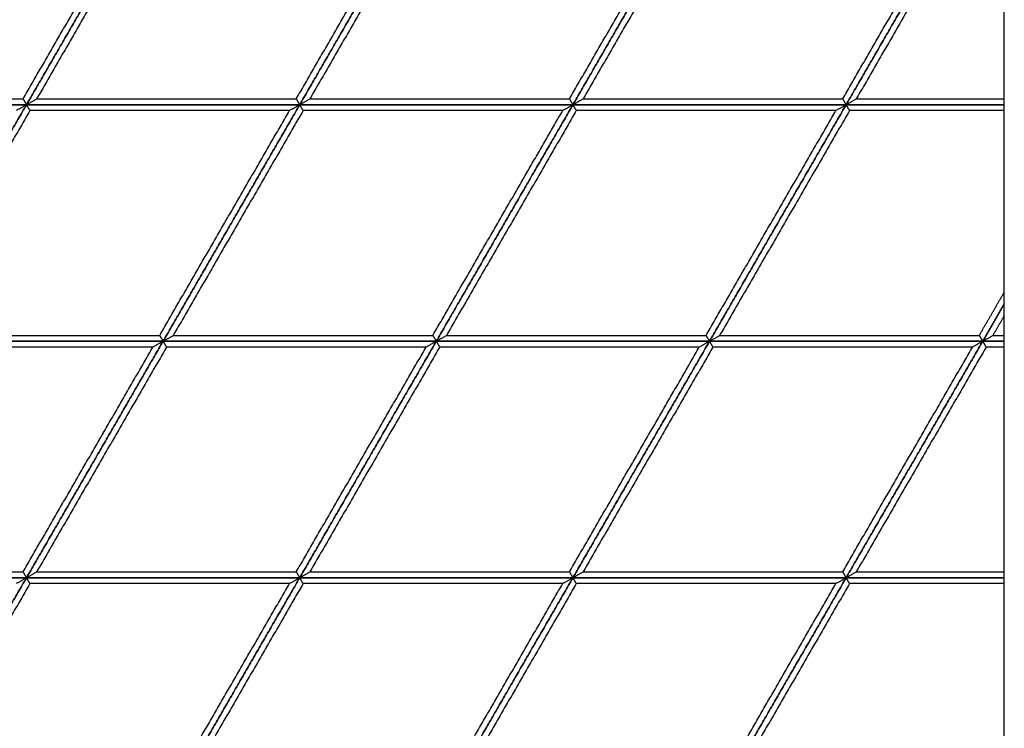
# Model space of a CAD drawing. Header units: millimetres. Extents: x 3130.24 to 3136.88, y 1607.75 to 1610.07.
# Tile 14 of 19: x 3134.57 to 3135.29, y 1608.27 to 1608.79. Entities that reach past the tile are written whole.
import ezdxf

# ---------------------------------------------------------------- set-up
doc = ezdxf.new("R2010")
doc.units = ezdxf.units.MM
doc.layers.add('Make2D', color=7, linetype='Continuous', true_color=0x000000)
doc.layers.add('Make2D$Visible$Curves', color=7, linetype='Continuous', true_color=0x000000)

# ---------------------------------------------------------------- blocks, each defined once
blk = doc.blocks.new('Cissus3')
at = {"layer": 'Make2D'}
blk.add_lwpolyline([(3135.28908, 1607.74874), (3135.28908, 1609.18103), (3133.85678, 1609.18103), (3133.85678, 1607.74874)], close=True, dxfattribs=at)
at = {"layer": 'Make2D$Visible$Curves', "color": 18, "lineweight": -3, "true_color": 0x000000}
for points, degree in [([(3134.67297, 1608.8981), (3134.62295, 1608.81146), (3134.57293, 1608.72481)], 2), ([(3134.57293, 1608.72481), (3134.62295, 1608.81146), (3134.67297, 1608.8981)], 2), ([(3134.87307, 1608.8981), (3134.82304, 1608.81146), (3134.77302, 1608.72481)], 2), ([(3134.77302, 1608.72481), (3134.82304, 1608.81146), (3134.87307, 1608.8981)], 2), ([(3135.07316, 1608.8981), (3135.02314, 1608.81146), (3134.97311, 1608.72481)], 2), ([(3134.97311, 1608.72481), (3135.02314, 1608.81146), (3135.07316, 1608.8981)], 2), ([(3135.27325, 1608.8981), (3135.22323, 1608.81146), (3135.1732, 1608.72481)], 2), ([(3135.1732, 1608.72481), (3135.22323, 1608.81146), (3135.27325, 1608.8981)], 2), ([(3134.57045, 1608.72911), (3134.61799, 1608.81146), (3134.66553, 1608.8938)], 2), ([(3134.67546, 1608.8938), (3134.62791, 1608.81146), (3134.58037, 1608.72911)], 2), ([(3134.77054, 1608.72911), (3134.81808, 1608.81146), (3134.86562, 1608.8938)], 2), ([(3134.87555, 1608.8938), (3134.828, 1608.81146), (3134.78046, 1608.72911)], 2), ([(3134.97063, 1608.72911), (3135.01817, 1608.81146), (3135.06572, 1608.8938)], 2), ([(3135.07564, 1608.8938), (3135.0281, 1608.81146), (3134.98055, 1608.72911)], 2), ([(3135.17072, 1608.72911), (3135.21827, 1608.81146), (3135.26581, 1608.8938)], 2), ([(3135.27573, 1608.8938), (3135.22819, 1608.81146), (3135.18065, 1608.72911)], 2), ([(3134.37284, 1608.72481), (3134.47288, 1608.72481), (3134.57293, 1608.72481)], 2), ([(3134.57293, 1608.72481), (3134.47288, 1608.72481), (3134.37284, 1608.72481)], 2), ([(3134.38028, 1608.72911), (3134.47536, 1608.72911), (3134.57045, 1608.72911)], 2), ([(3134.57293, 1608.72481), (3134.52291, 1608.63817), (3134.47288, 1608.55153)], 2), ([(3134.47288, 1608.55153), (3134.52291, 1608.63817), (3134.57293, 1608.72481)], 2), ([(3134.57293, 1608.72481), (3134.57265, 1608.72465), (3134.5721, 1608.72434), (3134.57127, 1608.72386), (3134.57045, 1608.72338), (3134.56962, 1608.7229), (3134.56879, 1608.72243), (3134.56797, 1608.72195), (3134.56714, 1608.72147), (3134.56631, 1608.72099), (3134.56576, 1608.72068), (3134.56549, 1608.72052)], 3), ([(3134.57045, 1608.72911), (3134.57054, 1608.72895), (3134.57072, 1608.72863), (3134.571, 1608.72816), (3134.57127, 1608.72768), (3134.57155, 1608.7272), (3134.57183, 1608.72672), (3134.5721, 1608.72625), (3134.57238, 1608.72577), (3134.57265, 1608.72529), (3134.57284, 1608.72497), (3134.57293, 1608.72481)], 3), ([(3134.57293, 1608.72481), (3134.5732, 1608.72497), (3134.57376, 1608.72529), (3134.57458, 1608.72577), (3134.57541, 1608.72625), (3134.57624, 1608.72672), (3134.57706, 1608.7272), (3134.57789, 1608.72768), (3134.57872, 1608.72816), (3134.57954, 1608.72863), (3134.5801, 1608.72895), (3134.58037, 1608.72911)], 3), ([(3134.57293, 1608.72481), (3134.67297, 1608.72481), (3134.77302, 1608.72481)], 2), ([(3134.57293, 1608.72481), (3134.57302, 1608.72465), (3134.5732, 1608.72434), (3134.57348, 1608.72386), (3134.57376, 1608.72338), (3134.57403, 1608.7229), (3134.57431, 1608.72243), (3134.57458, 1608.72195), (3134.57486, 1608.72147), (3134.57513, 1608.72099), (3134.57532, 1608.72068), (3134.57541, 1608.72052)], 3), ([(3134.77302, 1608.72481), (3134.67297, 1608.72481), (3134.57293, 1608.72481)], 2), ([(3134.58037, 1608.72911), (3134.67546, 1608.72911), (3134.77054, 1608.72911)], 2), ([(3134.77302, 1608.72481), (3134.723, 1608.63817), (3134.67297, 1608.55153)], 2), ([(3134.67297, 1608.55153), (3134.723, 1608.63817), (3134.77302, 1608.72481)], 2), ([(3134.77302, 1608.72481), (3134.77274, 1608.72465), (3134.77219, 1608.72434), (3134.77137, 1608.72386), (3134.77054, 1608.72338), (3134.76971, 1608.7229), (3134.76889, 1608.72243), (3134.76806, 1608.72195), (3134.76723, 1608.72147), (3134.7664, 1608.72099), (3134.76585, 1608.72068), (3134.76558, 1608.72052)], 3), ([(3134.77054, 1608.72911), (3134.77063, 1608.72895), (3134.77082, 1608.72863), (3134.77109, 1608.72816), (3134.77137, 1608.72768), (3134.77164, 1608.7272), (3134.77192, 1608.72672), (3134.77219, 1608.72625), (3134.77247, 1608.72577), (3134.77274, 1608.72529), (3134.77293, 1608.72497), (3134.77302, 1608.72481)], 3), ([(3134.77302, 1608.72481), (3134.7733, 1608.72497), (3134.77385, 1608.72529), (3134.77467, 1608.72577), (3134.7755, 1608.72625), (3134.77633, 1608.72672), (3134.77715, 1608.7272), (3134.77798, 1608.72768), (3134.77881, 1608.72816), (3134.77964, 1608.72863), (3134.78019, 1608.72895), (3134.78046, 1608.72911)], 3), ([(3134.77302, 1608.72481), (3134.87307, 1608.72481), (3134.97311, 1608.72481)], 2), ([(3134.77302, 1608.72481), (3134.77311, 1608.72465), (3134.7733, 1608.72434), (3134.77357, 1608.72386), (3134.77385, 1608.72338), (3134.77412, 1608.7229), (3134.7744, 1608.72243), (3134.77467, 1608.72195), (3134.77495, 1608.72147), (3134.77523, 1608.72099), (3134.77541, 1608.72068), (3134.7755, 1608.72052)], 3), ([(3134.97311, 1608.72481), (3134.87307, 1608.72481), (3134.77302, 1608.72481)], 2), ([(3134.78046, 1608.72911), (3134.87555, 1608.72911), (3134.97063, 1608.72911)], 2), ([(3134.97311, 1608.72481), (3134.92309, 1608.63817), (3134.87307, 1608.55153)], 2), ([(3134.87307, 1608.55153), (3134.92309, 1608.63817), (3134.97311, 1608.72481)], 2), ([(3134.97311, 1608.72481), (3134.97284, 1608.72465), (3134.97229, 1608.72434), (3134.97146, 1608.72386), (3134.97063, 1608.72338), (3134.9698, 1608.7229), (3134.96898, 1608.72243), (3134.96815, 1608.72195), (3134.96732, 1608.72147), (3134.9665, 1608.72099), (3134.96595, 1608.72068), (3134.96567, 1608.72052)], 3), ([(3134.97063, 1608.72911), (3134.97072, 1608.72895), (3134.97091, 1608.72863), (3134.97118, 1608.72816), (3134.97146, 1608.72768), (3134.97173, 1608.7272), (3134.97201, 1608.72672), (3134.97229, 1608.72625), (3134.97256, 1608.72577), (3134.97284, 1608.72529), (3134.97302, 1608.72497), (3134.97311, 1608.72481)], 3), ([(3134.97311, 1608.72481), (3134.97339, 1608.72497), (3134.97394, 1608.72529), (3134.97477, 1608.72577), (3134.97559, 1608.72625), (3134.97642, 1608.72672), (3134.97725, 1608.7272), (3134.97807, 1608.72768), (3134.9789, 1608.72816), (3134.97973, 1608.72863), (3134.98028, 1608.72895), (3134.98055, 1608.72911)], 3), ([(3134.97311, 1608.72481), (3135.07316, 1608.72481), (3135.1732, 1608.72481)], 2), ([(3134.97311, 1608.72481), (3134.9732, 1608.72465), (3134.97339, 1608.72434), (3134.97366, 1608.72386), (3134.97394, 1608.72338), (3134.97421, 1608.7229), (3134.97449, 1608.72243), (3134.97477, 1608.72195), (3134.97504, 1608.72147), (3134.97532, 1608.72099), (3134.9755, 1608.72068), (3134.97559, 1608.72052)], 3), ([(3135.1732, 1608.72481), (3135.07316, 1608.72481), (3134.97311, 1608.72481)], 2), ([(3134.98055, 1608.72911), (3135.07564, 1608.72911), (3135.17072, 1608.72911)], 2), ([(3135.1732, 1608.72481), (3135.12318, 1608.63817), (3135.07316, 1608.55153)], 2), ([(3135.07316, 1608.55153), (3135.12318, 1608.63817), (3135.1732, 1608.72481)], 2), ([(3135.1732, 1608.72481), (3135.17293, 1608.72465), (3135.17238, 1608.72434), (3135.17155, 1608.72386), (3135.17072, 1608.72338), (3135.1699, 1608.7229), (3135.16907, 1608.72243), (3135.16824, 1608.72195), (3135.16742, 1608.72147), (3135.16659, 1608.72099), (3135.16604, 1608.72068), (3135.16576, 1608.72052)], 3), ([(3135.17072, 1608.72911), (3135.17081, 1608.72895), (3135.171, 1608.72863), (3135.17127, 1608.72816), (3135.17155, 1608.72768), (3135.17183, 1608.7272), (3135.1721, 1608.72672), (3135.17238, 1608.72625), (3135.17265, 1608.72577), (3135.17293, 1608.72529), (3135.17311, 1608.72497), (3135.1732, 1608.72481)], 3), ([(3135.1732, 1608.72481), (3135.17348, 1608.72497), (3135.17403, 1608.72529), (3135.17486, 1608.72577), (3135.17568, 1608.72625), (3135.17651, 1608.72672), (3135.17734, 1608.7272), (3135.17817, 1608.72768), (3135.17899, 1608.72816), (3135.17982, 1608.72863), (3135.18037, 1608.72895), (3135.18065, 1608.72911)], 3), ([(3135.1732, 1608.72481), (3135.1733, 1608.72465), (3135.17348, 1608.72434), (3135.17376, 1608.72386), (3135.17403, 1608.72338), (3135.17431, 1608.7229), (3135.17458, 1608.72243), (3135.17486, 1608.72195), (3135.17513, 1608.72147), (3135.17541, 1608.72099), (3135.17559, 1608.72068), (3135.17568, 1608.72052)], 3), ([(3135.1732, 1608.72481), (3135.23114, 1608.72481), (3135.28908, 1608.72481)], 2), ([(3135.28908, 1608.72481), (3135.23114, 1608.72481), (3135.1732, 1608.72481)], 2), ([(3135.18065, 1608.72911), (3135.23486, 1608.72911), (3135.28908, 1608.72911)], 2), ([(3134.57541, 1608.72052), (3134.52787, 1608.63817), (3134.48032, 1608.55583)], 2), ([(3134.76558, 1608.72052), (3134.67049, 1608.72052), (3134.57541, 1608.72052)], 2), ([(3134.67049, 1608.55583), (3134.71804, 1608.63817), (3134.76558, 1608.72052)], 2), ([(3134.7755, 1608.72052), (3134.72796, 1608.63817), (3134.68042, 1608.55583)], 2), ([(3134.96567, 1608.72052), (3134.87059, 1608.72052), (3134.7755, 1608.72052)], 2), ([(3134.87059, 1608.55583), (3134.91813, 1608.63817), (3134.96567, 1608.72052)], 2), ([(3134.97559, 1608.72052), (3134.92805, 1608.63817), (3134.88051, 1608.55583)], 2), ([(3135.16576, 1608.72052), (3135.07068, 1608.72052), (3134.97559, 1608.72052)], 2), ([(3135.07068, 1608.55583), (3135.11822, 1608.63817), (3135.16576, 1608.72052)], 2), ([(3135.17568, 1608.72052), (3135.12814, 1608.63817), (3135.0806, 1608.55583)], 2), ([(3135.28908, 1608.72052), (3135.23238, 1608.72052), (3135.17568, 1608.72052)], 2), ([(3135.27077, 1608.55583), (3135.27992, 1608.57168), (3135.28908, 1608.58754)], 2), ([(3135.28908, 1608.57894), (3135.28116, 1608.56524), (3135.27325, 1608.55153)], 2), ([(3135.27325, 1608.55153), (3135.28116, 1608.56524), (3135.28908, 1608.57894)], 2), ([(3135.28908, 1608.57035), (3135.28488, 1608.56309), (3135.28069, 1608.55583)], 2), ([(3134.67297, 1608.55153), (3134.57293, 1608.55153), (3134.47288, 1608.55153)], 2), ([(3134.47288, 1608.55153), (3134.57293, 1608.55153), (3134.67297, 1608.55153)], 2), ([(3134.48032, 1608.55583), (3134.57541, 1608.55583), (3134.67049, 1608.55583)], 2), ([(3134.67297, 1608.55153), (3134.62295, 1608.46489), (3134.57293, 1608.37824)], 2), ([(3134.57293, 1608.37824), (3134.62295, 1608.46489), (3134.67297, 1608.55153)], 2), ([(3134.67297, 1608.55153), (3134.6727, 1608.55137), (3134.67215, 1608.55105), (3134.67132, 1608.55057), (3134.67049, 1608.5501), (3134.66967, 1608.54962), (3134.66884, 1608.54914), (3134.66801, 1608.54866), (3134.66719, 1608.54819), (3134.66636, 1608.54771), (3134.66581, 1608.54739), (3134.66553, 1608.54723)], 3), ([(3134.67049, 1608.55583), (3134.67059, 1608.55567), (3134.67077, 1608.55535), (3134.67104, 1608.55487), (3134.67132, 1608.55439), (3134.6716, 1608.55392), (3134.67187, 1608.55344), (3134.67215, 1608.55296), (3134.67242, 1608.55248), (3134.6727, 1608.55201), (3134.67288, 1608.55169), (3134.67297, 1608.55153)], 3), ([(3134.67297, 1608.55153), (3134.67325, 1608.55169), (3134.6738, 1608.55201), (3134.67463, 1608.55248), (3134.67546, 1608.55296), (3134.67628, 1608.55344), (3134.67711, 1608.55392), (3134.67794, 1608.55439), (3134.67876, 1608.55487), (3134.67959, 1608.55535), (3134.68014, 1608.55567), (3134.68042, 1608.55583)], 3), ([(3134.67297, 1608.55153), (3134.67307, 1608.55137), (3134.67325, 1608.55105), (3134.67353, 1608.55057), (3134.6738, 1608.5501), (3134.67408, 1608.54962), (3134.67435, 1608.54914), (3134.67463, 1608.54866), (3134.6749, 1608.54819), (3134.67518, 1608.54771), (3134.67536, 1608.54739), (3134.67546, 1608.54723)], 3), ([(3134.87307, 1608.55153), (3134.77302, 1608.55153), (3134.67297, 1608.55153)], 2), ([(3134.67297, 1608.55153), (3134.77302, 1608.55153), (3134.87307, 1608.55153)], 2), ([(3134.68042, 1608.55583), (3134.7755, 1608.55583), (3134.87059, 1608.55583)], 2), ([(3134.87307, 1608.55153), (3134.82304, 1608.46489), (3134.77302, 1608.37824)], 2), ([(3134.77302, 1608.37824), (3134.82304, 1608.46489), (3134.87307, 1608.55153)], 2), ([(3134.87307, 1608.55153), (3134.87279, 1608.55137), (3134.87224, 1608.55105), (3134.87141, 1608.55057), (3134.87059, 1608.5501), (3134.86976, 1608.54962), (3134.86893, 1608.54914), (3134.8681, 1608.54866), (3134.86728, 1608.54819), (3134.86645, 1608.54771), (3134.8659, 1608.54739), (3134.86562, 1608.54723)], 3), ([(3134.87059, 1608.55583), (3134.87068, 1608.55567), (3134.87086, 1608.55535), (3134.87114, 1608.55487), (3134.87141, 1608.55439), (3134.87169, 1608.55392), (3134.87196, 1608.55344), (3134.87224, 1608.55296), (3134.87251, 1608.55248), (3134.87279, 1608.55201), (3134.87297, 1608.55169), (3134.87307, 1608.55153)], 3), ([(3134.87307, 1608.55153), (3134.87334, 1608.55169), (3134.87389, 1608.55201), (3134.87472, 1608.55248), (3134.87555, 1608.55296), (3134.87637, 1608.55344), (3134.8772, 1608.55392), (3134.87803, 1608.55439), (3134.87885, 1608.55487), (3134.87968, 1608.55535), (3134.88023, 1608.55567), (3134.88051, 1608.55583)], 3), ([(3134.87307, 1608.55153), (3134.87316, 1608.55137), (3134.87334, 1608.55105), (3134.87362, 1608.55057), (3134.87389, 1608.5501), (3134.87417, 1608.54962), (3134.87444, 1608.54914), (3134.87472, 1608.54866), (3134.875, 1608.54819), (3134.87527, 1608.54771), (3134.87546, 1608.54739), (3134.87555, 1608.54723)], 3), ([(3135.07316, 1608.55153), (3134.97311, 1608.55153), (3134.87307, 1608.55153)], 2), ([(3134.87307, 1608.55153), (3134.97311, 1608.55153), (3135.07316, 1608.55153)], 2), ([(3134.88051, 1608.55583), (3134.97559, 1608.55583), (3135.07068, 1608.55583)], 2), ([(3135.07316, 1608.55153), (3135.02314, 1608.46489), (3134.97311, 1608.37824)], 2), ([(3134.97311, 1608.37824), (3135.02314, 1608.46489), (3135.07316, 1608.55153)], 2), ([(3135.07316, 1608.55153), (3135.07288, 1608.55137), (3135.07233, 1608.55105), (3135.0715, 1608.55057), (3135.07068, 1608.5501), (3135.06985, 1608.54962), (3135.06902, 1608.54914), (3135.0682, 1608.54866), (3135.06737, 1608.54819), (3135.06654, 1608.54771), (3135.06599, 1608.54739), (3135.06572, 1608.54723)], 3), ([(3135.07068, 1608.55583), (3135.07077, 1608.55567), (3135.07095, 1608.55535), (3135.07123, 1608.55487), (3135.0715, 1608.55439), (3135.07178, 1608.55392), (3135.07206, 1608.55344), (3135.07233, 1608.55296), (3135.07261, 1608.55248), (3135.07288, 1608.55201), (3135.07307, 1608.55169), (3135.07316, 1608.55153)], 3), ([(3135.07316, 1608.55153), (3135.07343, 1608.55169), (3135.07398, 1608.55201), (3135.07481, 1608.55248), (3135.07564, 1608.55296), (3135.07647, 1608.55344), (3135.07729, 1608.55392), (3135.07812, 1608.55439), (3135.07895, 1608.55487), (3135.07977, 1608.55535), (3135.08032, 1608.55567), (3135.0806, 1608.55583)], 3), ([(3135.07316, 1608.55153), (3135.07325, 1608.55137), (3135.07343, 1608.55105), (3135.07371, 1608.55057), (3135.07398, 1608.5501), (3135.07426, 1608.54962), (3135.07454, 1608.54914), (3135.07481, 1608.54866), (3135.07509, 1608.54819), (3135.07536, 1608.54771), (3135.07555, 1608.54739), (3135.07564, 1608.54723)], 3), ([(3135.27325, 1608.55153), (3135.1732, 1608.55153), (3135.07316, 1608.55153)], 2), ([(3135.07316, 1608.55153), (3135.1732, 1608.55153), (3135.27325, 1608.55153)], 2), ([(3135.0806, 1608.55583), (3135.17568, 1608.55583), (3135.27077, 1608.55583)], 2), ([(3135.27325, 1608.55153), (3135.22323, 1608.46489), (3135.1732, 1608.37824)], 2), ([(3135.1732, 1608.37824), (3135.22323, 1608.46489), (3135.27325, 1608.55153)], 2), ([(3135.27325, 1608.55153), (3135.27297, 1608.55137), (3135.27242, 1608.55105), (3135.2716, 1608.55057), (3135.27077, 1608.5501), (3135.26994, 1608.54962), (3135.26912, 1608.54914), (3135.26829, 1608.54866), (3135.26746, 1608.54819), (3135.26663, 1608.54771), (3135.26608, 1608.54739), (3135.26581, 1608.54723)], 3), ([(3135.27077, 1608.55583), (3135.27086, 1608.55567), (3135.27104, 1608.55535), (3135.27132, 1608.55487), (3135.2716, 1608.55439), (3135.27187, 1608.55392), (3135.27215, 1608.55344), (3135.27242, 1608.55296), (3135.2727, 1608.55248), (3135.27297, 1608.55201), (3135.27316, 1608.55169), (3135.27325, 1608.55153)], 3), ([(3135.27325, 1608.55153), (3135.27353, 1608.55169), (3135.27408, 1608.55201), (3135.2749, 1608.55248), (3135.27573, 1608.55296), (3135.27656, 1608.55344), (3135.27738, 1608.55392), (3135.27821, 1608.55439), (3135.27904, 1608.55487), (3135.27987, 1608.55535), (3135.28042, 1608.55567), (3135.28069, 1608.55583)], 3), ([(3135.27325, 1608.55153), (3135.27334, 1608.55137), (3135.27353, 1608.55105), (3135.2738, 1608.55057), (3135.27408, 1608.5501), (3135.27435, 1608.54962), (3135.27463, 1608.54914), (3135.2749, 1608.54866), (3135.27518, 1608.54819), (3135.27545, 1608.54771), (3135.27564, 1608.54739), (3135.27573, 1608.54723)], 3), ([(3135.28908, 1608.55153), (3135.28116, 1608.55153), (3135.27325, 1608.55153)], 2), ([(3135.27325, 1608.55153), (3135.28116, 1608.55153), (3135.28908, 1608.55153)], 2), ([(3135.28069, 1608.55583), (3135.28488, 1608.55583), (3135.28908, 1608.55583)], 2), ([(3134.66553, 1608.54723), (3134.57045, 1608.54723), (3134.47536, 1608.54723)], 2), ([(3134.57045, 1608.38254), (3134.61799, 1608.46489), (3134.66553, 1608.54723)], 2), ([(3134.67546, 1608.54723), (3134.62791, 1608.46489), (3134.58037, 1608.38254)], 2), ([(3134.86562, 1608.54723), (3134.77054, 1608.54723), (3134.67546, 1608.54723)], 2), ([(3134.77054, 1608.38254), (3134.81808, 1608.46489), (3134.86562, 1608.54723)], 2), ([(3134.87555, 1608.54723), (3134.828, 1608.46489), (3134.78046, 1608.38254)], 2), ([(3135.06572, 1608.54723), (3134.97063, 1608.54723), (3134.87555, 1608.54723)], 2), ([(3134.97063, 1608.38254), (3135.01817, 1608.46489), (3135.06572, 1608.54723)], 2), ([(3135.07564, 1608.54723), (3135.0281, 1608.46489), (3134.98055, 1608.38254)], 2), ([(3135.26581, 1608.54723), (3135.17072, 1608.54723), (3135.07564, 1608.54723)], 2), ([(3135.17072, 1608.38254), (3135.21827, 1608.46489), (3135.26581, 1608.54723)], 2), ([(3135.27573, 1608.54723), (3135.22819, 1608.46489), (3135.18065, 1608.38254)], 2), ([(3135.28908, 1608.54723), (3135.2824, 1608.54723), (3135.27573, 1608.54723)], 2), ([(3134.37284, 1608.37824), (3134.47288, 1608.37824), (3134.57293, 1608.37824)], 2), ([(3134.57293, 1608.37824), (3134.47288, 1608.37824), (3134.37284, 1608.37824)], 2), ([(3134.38028, 1608.38254), (3134.47536, 1608.38254), (3134.57045, 1608.38254)], 2), ([(3134.57293, 1608.37824), (3134.52291, 1608.2916), (3134.47288, 1608.20496)], 2), ([(3134.47288, 1608.20496), (3134.52291, 1608.2916), (3134.57293, 1608.37824)], 2), ([(3134.57293, 1608.37824), (3134.57265, 1608.37808), (3134.5721, 1608.37777), (3134.57127, 1608.37729), (3134.57045, 1608.37681), (3134.56962, 1608.37633), (3134.56879, 1608.37586), (3134.56797, 1608.37538), (3134.56714, 1608.3749), (3134.56631, 1608.37442), (3134.56576, 1608.37411), (3134.56549, 1608.37395)], 3), ([(3134.57045, 1608.38254), (3134.57054, 1608.38238), (3134.57072, 1608.38206), (3134.571, 1608.38159), (3134.57127, 1608.38111), (3134.57155, 1608.38063), (3134.57183, 1608.38015), (3134.5721, 1608.37968), (3134.57238, 1608.3792), (3134.57265, 1608.37872), (3134.57284, 1608.3784), (3134.57293, 1608.37824)], 3), ([(3134.57293, 1608.37824), (3134.5732, 1608.3784), (3134.57376, 1608.37872), (3134.57458, 1608.3792), (3134.57541, 1608.37968), (3134.57624, 1608.38015), (3134.57706, 1608.38063), (3134.57789, 1608.38111), (3134.57872, 1608.38159), (3134.57954, 1608.38206), (3134.5801, 1608.38238), (3134.58037, 1608.38254)], 3), ([(3134.57293, 1608.37824), (3134.67297, 1608.37824), (3134.77302, 1608.37824)], 2), ([(3134.57293, 1608.37824), (3134.57302, 1608.37808), (3134.5732, 1608.37777), (3134.57348, 1608.37729), (3134.57376, 1608.37681), (3134.57403, 1608.37633), (3134.57431, 1608.37586), (3134.57458, 1608.37538), (3134.57486, 1608.3749), (3134.57513, 1608.37442), (3134.57532, 1608.37411), (3134.57541, 1608.37395)], 3), ([(3134.77302, 1608.37824), (3134.67297, 1608.37824), (3134.57293, 1608.37824)], 2), ([(3134.58037, 1608.38254), (3134.67546, 1608.38254), (3134.77054, 1608.38254)], 2), ([(3134.77302, 1608.37824), (3134.723, 1608.2916), (3134.67297, 1608.20496)], 2), ([(3134.67297, 1608.20496), (3134.723, 1608.2916), (3134.77302, 1608.37824)], 2), ([(3134.77302, 1608.37824), (3134.77274, 1608.37808), (3134.77219, 1608.37777), (3134.77137, 1608.37729), (3134.77054, 1608.37681), (3134.76971, 1608.37633), (3134.76889, 1608.37586), (3134.76806, 1608.37538), (3134.76723, 1608.3749), (3134.7664, 1608.37442), (3134.76585, 1608.37411), (3134.76558, 1608.37395)], 3), ([(3134.77054, 1608.38254), (3134.77063, 1608.38238), (3134.77082, 1608.38206), (3134.77109, 1608.38159), (3134.77137, 1608.38111), (3134.77164, 1608.38063), (3134.77192, 1608.38015), (3134.77219, 1608.37968), (3134.77247, 1608.3792), (3134.77274, 1608.37872), (3134.77293, 1608.3784), (3134.77302, 1608.37824)], 3), ([(3134.77302, 1608.37824), (3134.7733, 1608.3784), (3134.77385, 1608.37872), (3134.77467, 1608.3792), (3134.7755, 1608.37968), (3134.77633, 1608.38015), (3134.77715, 1608.38063), (3134.77798, 1608.38111), (3134.77881, 1608.38159), (3134.77964, 1608.38206), (3134.78019, 1608.38238), (3134.78046, 1608.38254)], 3), ([(3134.77302, 1608.37824), (3134.87307, 1608.37824), (3134.97311, 1608.37824)], 2), ([(3134.77302, 1608.37824), (3134.77311, 1608.37808), (3134.7733, 1608.37777), (3134.77357, 1608.37729), (3134.77385, 1608.37681), (3134.77412, 1608.37633), (3134.7744, 1608.37586), (3134.77467, 1608.37538), (3134.77495, 1608.3749), (3134.77523, 1608.37442), (3134.77541, 1608.37411), (3134.7755, 1608.37395)], 3), ([(3134.97311, 1608.37824), (3134.87307, 1608.37824), (3134.77302, 1608.37824)], 2), ([(3134.78046, 1608.38254), (3134.87555, 1608.38254), (3134.97063, 1608.38254)], 2), ([(3134.97311, 1608.37824), (3134.92309, 1608.2916), (3134.87307, 1608.20496)], 2), ([(3134.87307, 1608.20496), (3134.92309, 1608.2916), (3134.97311, 1608.37824)], 2), ([(3134.97311, 1608.37824), (3134.97284, 1608.37808), (3134.97229, 1608.37777), (3134.97146, 1608.37729), (3134.97063, 1608.37681), (3134.9698, 1608.37633), (3134.96898, 1608.37586), (3134.96815, 1608.37538), (3134.96732, 1608.3749), (3134.9665, 1608.37442), (3134.96595, 1608.37411), (3134.96567, 1608.37395)], 3), ([(3134.97063, 1608.38254), (3134.97072, 1608.38238), (3134.97091, 1608.38206), (3134.97118, 1608.38159), (3134.97146, 1608.38111), (3134.97173, 1608.38063), (3134.97201, 1608.38015), (3134.97229, 1608.37968), (3134.97256, 1608.3792), (3134.97284, 1608.37872), (3134.97302, 1608.3784), (3134.97311, 1608.37824)], 3), ([(3134.97311, 1608.37824), (3134.97339, 1608.3784), (3134.97394, 1608.37872), (3134.97477, 1608.3792), (3134.97559, 1608.37968), (3134.97642, 1608.38015), (3134.97725, 1608.38063), (3134.97807, 1608.38111), (3134.9789, 1608.38159), (3134.97973, 1608.38206), (3134.98028, 1608.38238), (3134.98055, 1608.38254)], 3), ([(3134.97311, 1608.37824), (3135.07316, 1608.37824), (3135.1732, 1608.37824)], 2), ([(3134.97311, 1608.37824), (3134.9732, 1608.37808), (3134.97339, 1608.37777), (3134.97366, 1608.37729), (3134.97394, 1608.37681), (3134.97421, 1608.37633), (3134.97449, 1608.37586), (3134.97477, 1608.37538), (3134.97504, 1608.3749), (3134.97532, 1608.37442), (3134.9755, 1608.37411), (3134.97559, 1608.37395)], 3), ([(3135.1732, 1608.37824), (3135.07316, 1608.37824), (3134.97311, 1608.37824)], 2), ([(3134.98055, 1608.38254), (3135.07564, 1608.38254), (3135.17072, 1608.38254)], 2), ([(3135.1732, 1608.37824), (3135.12318, 1608.2916), (3135.07316, 1608.20496)], 2), ([(3135.07316, 1608.20496), (3135.12318, 1608.2916), (3135.1732, 1608.37824)], 2), ([(3135.1732, 1608.37824), (3135.17293, 1608.37808), (3135.17238, 1608.37777), (3135.17155, 1608.37729), (3135.17072, 1608.37681), (3135.1699, 1608.37633), (3135.16907, 1608.37586), (3135.16824, 1608.37538), (3135.16742, 1608.3749), (3135.16659, 1608.37442), (3135.16604, 1608.37411), (3135.16576, 1608.37395)], 3), ([(3135.17072, 1608.38254), (3135.17081, 1608.38238), (3135.171, 1608.38206), (3135.17127, 1608.38159), (3135.17155, 1608.38111), (3135.17183, 1608.38063), (3135.1721, 1608.38015), (3135.17238, 1608.37968), (3135.17265, 1608.3792), (3135.17293, 1608.37872), (3135.17311, 1608.3784), (3135.1732, 1608.37824)], 3), ([(3135.1732, 1608.37824), (3135.17348, 1608.3784), (3135.17403, 1608.37872), (3135.17486, 1608.3792), (3135.17568, 1608.37968), (3135.17651, 1608.38015), (3135.17734, 1608.38063), (3135.17817, 1608.38111), (3135.17899, 1608.38159), (3135.17982, 1608.38206), (3135.18037, 1608.38238), (3135.18065, 1608.38254)], 3), ([(3135.1732, 1608.37824), (3135.1733, 1608.37808), (3135.17348, 1608.37777), (3135.17376, 1608.37729), (3135.17403, 1608.37681), (3135.17431, 1608.37633), (3135.17458, 1608.37586), (3135.17486, 1608.37538), (3135.17513, 1608.3749), (3135.17541, 1608.37442), (3135.17559, 1608.37411), (3135.17568, 1608.37395)], 3), ([(3135.1732, 1608.37824), (3135.23114, 1608.37824), (3135.28908, 1608.37824)], 2), ([(3135.28908, 1608.37824), (3135.23114, 1608.37824), (3135.1732, 1608.37824)], 2), ([(3135.18065, 1608.38254), (3135.23486, 1608.38254), (3135.28908, 1608.38254)], 2), ([(3134.57541, 1608.37395), (3134.52787, 1608.2916), (3134.48032, 1608.20926)], 2), ([(3134.76558, 1608.37395), (3134.67049, 1608.37395), (3134.57541, 1608.37395)], 2), ([(3134.67049, 1608.20926), (3134.71804, 1608.2916), (3134.76558, 1608.37395)], 2), ([(3134.7755, 1608.37395), (3134.72796, 1608.2916), (3134.68042, 1608.20926)], 2), ([(3134.96567, 1608.37395), (3134.87059, 1608.37395), (3134.7755, 1608.37395)], 2), ([(3134.87059, 1608.20926), (3134.91813, 1608.2916), (3134.96567, 1608.37395)], 2), ([(3134.97559, 1608.37395), (3134.92805, 1608.2916), (3134.88051, 1608.20926)], 2), ([(3135.16576, 1608.37395), (3135.07068, 1608.37395), (3134.97559, 1608.37395)], 2), ([(3135.07068, 1608.20926), (3135.11822, 1608.2916), (3135.16576, 1608.37395)], 2), ([(3135.17568, 1608.37395), (3135.12814, 1608.2916), (3135.0806, 1608.20926)], 2), ([(3135.28908, 1608.37395), (3135.23238, 1608.37395), (3135.17568, 1608.37395)], 2)]:
    blk.add_open_spline(points, degree=degree, dxfattribs=at)

msp = doc.modelspace()

# ---------------------------------------------------------------- block references
msp.add_blockref('Cissus3', (0, 0))

doc.saveas('drawing.dxf')
